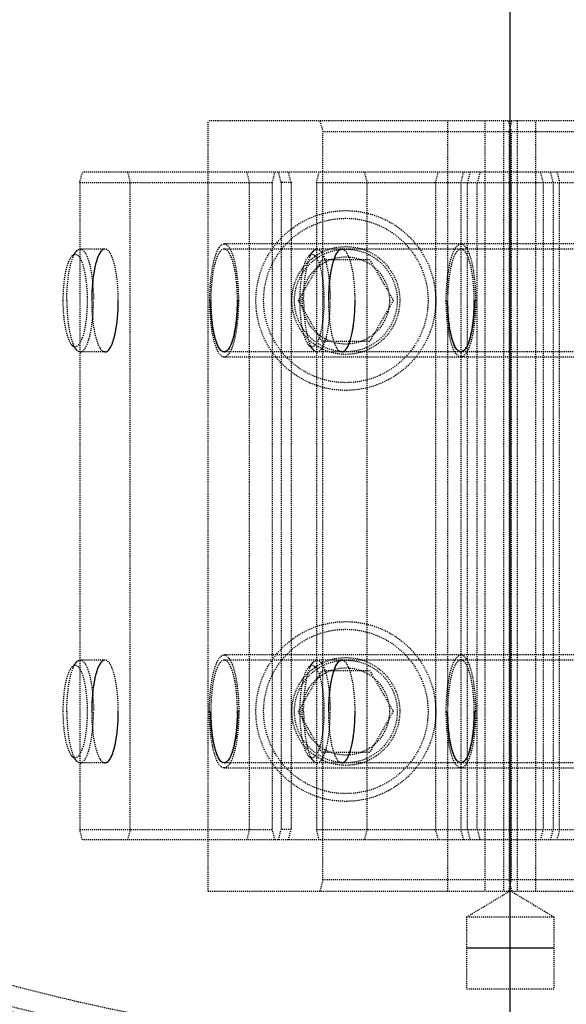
# Model space of a CAD drawing. Header units: millimetres. Extents: x -24622 to 2314, y -1603 to 2287.
# Tile 189 of 236: x 314 to 367, y 1511 to 1607. Entities that reach past the tile are written whole.
import ezdxf
from ezdxf.lldxf.tags import DXFTag

# ---------------------------------------------------------------- set-up
doc = ezdxf.new("R2010")
doc.units = ezdxf.units.MM
doc.linetypes.add('HIDDEN', pattern=[0.2, 0.1, -0.1])
doc.layers.add('02___PRT_ALL_AXES', color=7, linetype='Continuous')
doc.layers.add('DEFAULT_2', color=8, linetype='HIDDEN')
tags = doc.linetypes.add('CENTER', pattern=[2, 1.25, -0.25, 0.25, -0.25]).pattern_tags.tags
tags[10:11] = [DXFTag(74, 4), DXFTag(75, 0), DXFTag(340, '0'), DXFTag(46, 1.0), DXFTag(50, 0.0), DXFTag(44, 0.0), DXFTag(45, 0.0)]
tags[8:9] = [DXFTag(74, 4), DXFTag(75, 0), DXFTag(340, '0'), DXFTag(46, 1.0), DXFTag(50, 0.0), DXFTag(44, 0.0), DXFTag(45, 0.0)]
tags[6:7] = [DXFTag(74, 4), DXFTag(75, 0), DXFTag(340, '0'), DXFTag(46, 1.0), DXFTag(50, 0.0), DXFTag(44, 0.0), DXFTag(45, 0.0)]
tags[4:5] = [DXFTag(74, 4), DXFTag(75, 0), DXFTag(340, '0'), DXFTag(46, 1.0), DXFTag(50, 0.0), DXFTag(44, 0.0), DXFTag(45, 0.0)]
doc.dimstyles.new('副本 22', dxfattribs={"dimtxt": 24, "dimasz": 12, "dimexe": 2.1, "dimexo": 2.7, "dimgap": 2, "dimtad": 0, "dimtxsty": 'Standard', "dimblk": 'OPEN30', "dimcen": 0, "dimclrd": 5, "dimclre": 3, "dimclrt": 256, "dimadec": 0, "dimazin": 2, "dimtm": 1e-09, "dimtfac": 0.6, "dimtofl": 0, "dimtmove": 0, "dimatfit": 3, "dimldrblk": 'OPEN30', "dimfxl": 0, "dimtolj": 1, "dimarcsym": 0})

# ---------------------------------------------------------------- blocks, each defined once
blk = doc.blocks.new('_Open30')
at = {"color": 0, "linetype": 'ByBlock', "lineweight": -2}
for p, q in [((-1, 0.2679), (0, 0)), ((0, 0), (-1, -0.2679)), ((0, 0), (-1, 0))]:
    blk.add_line(p, q, dxfattribs=at)
blk = doc.blocks.new('*D135')
at = {"color": 5, "linetype": 'ByBlock', "lineweight": -2}
blk.add_line((551.881, 1431.87), (544.85, 1441.594), dxfattribs=at)
at = {"layer": 'Defpoints', "color": 0, "linetype": 'ByBlock'}
for p in [(186.23, 1937.513), (537.818, 1451.318)]:
    blk.add_point(p, dxfattribs=at)
at = {"color": 5, "linetype": 'ByBlock', "lineweight": -2, "xscale": 12, "yscale": 12, "zscale": 12, "rotation": 125.8722434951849}
blk.add_blockref('_Open30', (537.818, 1451.318), dxfattribs=at)
at = {"linetype": 'ByBlock', "insert": (576.492, 1397.836), "char_height": 24, "attachment_point": 5, "rotation": 305.87224}
blk.add_mtext('\\A1;∅600', dxfattribs=at)

msp = doc.modelspace()

# ---------------------------------------------------------------- linework, layer by layer
at = {"color": 1, "linetype": 'CENTER', "ltscale": 304.8}
msp.add_line((362.024, 1364.415), (362.024, 2024.415), dxfattribs=at)
at = {"color": 7, "linetype": 'Continuous'}
msp.add_line((357.774, 1516.415), (366.274, 1516.415), dxfattribs=at)
for radius, start, end in [(220, 180, 259.49575), (218, 191.27048, 259.40151)]:
    msp.add_arc((362.024, 1694.415), radius, start, end, dxfattribs=at)
for points, start_tangent, end_tangent in [([(322.591, 1584.415), (322.201, 1584.182), (321.838, 1583.48), (321.559, 1582.432), (321.361, 1580.969), (321.297, 1579.415)], (-1, 0), (-0.001799, -0.999998)), ([(345.626, 1584.415), (345.236, 1584.182), (344.872, 1583.48), (344.594, 1582.432), (344.396, 1580.969), (344.332, 1579.415)], (-1, 0), (-0.001799, -0.999998)), ([(322.591, 1574.415), (322.982, 1574.649), (323.345, 1575.351), (323.623, 1576.399), (323.821, 1577.862), (323.885, 1579.415)], (1, 0), (0.001799, 0.999998)), ([(334.182, 1574.415), (333.792, 1574.649), (333.429, 1575.351), (333.15, 1576.399), (332.952, 1577.862), (332.888, 1579.415)], (-1, 0), (-0.001799, 0.999998)), ([(335.476, 1579.415), (335.476, 1579.329), (335.389, 1577.604), (335.113, 1575.94), (334.703, 1574.837), (334.182, 1574.415)], (0.001799, -0.999998), (-1, 0)), ([(345.626, 1574.415), (346.017, 1574.649), (346.38, 1575.351), (346.658, 1576.399), (346.856, 1577.862), (346.92, 1579.415)], (1, 0), (0.001799, 0.999998)), ([(357.217, 1574.415), (356.827, 1574.649), (356.464, 1575.351), (356.185, 1576.399), (355.987, 1577.862), (355.923, 1579.415)], (-1, 0), (-0.001799, 0.999998)), ([(358.511, 1579.415), (358.511, 1579.329), (358.424, 1577.604), (358.148, 1575.94), (357.738, 1574.837), (357.217, 1574.415)], (0.001799, -0.999998), (-1, 0)), ([(322.591, 1544.415), (322.201, 1544.182), (321.838, 1543.48), (321.559, 1542.432), (321.361, 1540.969), (321.297, 1539.415)], (-1, 0), (-0.001799, -0.999998)), ([(345.626, 1544.415), (345.236, 1544.182), (344.872, 1543.48), (344.594, 1542.432), (344.396, 1540.969), (344.332, 1539.415)], (-1, 0), (-0.001799, -0.999998)), ([(322.591, 1534.415), (322.982, 1534.649), (323.345, 1535.351), (323.623, 1536.399), (323.821, 1537.862), (323.885, 1539.415)], (1, 0), (0.001799, 0.999998)), ([(334.182, 1534.415), (333.792, 1534.649), (333.429, 1535.351), (333.15, 1536.399), (332.952, 1537.862), (332.888, 1539.415)], (-1, 0), (-0.001799, 0.999998)), ([(335.476, 1539.415), (335.476, 1539.329), (335.389, 1537.604), (335.113, 1535.94), (334.703, 1534.837), (334.182, 1534.415)], (0.001799, -0.999998), (-1, 0)), ([(345.626, 1534.415), (346.017, 1534.649), (346.38, 1535.351), (346.658, 1536.399), (346.856, 1537.862), (346.92, 1539.415)], (1, 0), (0.001799, 0.999998)), ([(357.217, 1534.415), (356.827, 1534.649), (356.464, 1535.351), (356.185, 1536.399), (355.987, 1537.862), (355.923, 1539.415)], (-1, 0), (-0.001799, 0.999998)), ([(358.511, 1539.415), (358.511, 1539.329), (358.424, 1537.604), (358.148, 1535.94), (357.738, 1534.837), (357.217, 1534.415)], (0.001799, -0.999998), (-1, 0))]:
    msp.add_spline(points, degree=3, dxfattribs=dict(at, start_tangent=start_tangent, end_tangent=end_tangent))
at = {"layer": '02___PRT_ALL_AXES', "color": 7, "linetype": 'Continuous'}
for radius in [198, 195]:
    msp.add_circle((362.024, 1694.415), radius, dxfattribs=at)
at = {"layer": 'DEFAULT_2', "color": 8, "linetype": 'HIDDEN'}
for p, q in [((391.419, 1596.915), (332.629, 1596.915)), ((332.629, 1521.915), (332.629, 1596.915)), ((343.504, 1596.915), (343.789, 1595.815)), ((355.93, 1521.915), (355.93, 1596.915)), ((359.546, 1596.915), (359.546, 1521.915)), ((361.357, 1596.915), (361.357, 1521.915)), ((362.142, 1595.815), (361.857, 1596.915)), ((361.906, 1595.815), (362.191, 1596.915)), ((362.691, 1596.915), (362.691, 1521.915)), ((364.502, 1521.915), (364.502, 1596.915)), ((380.259, 1595.815), (343.789, 1595.815)), ((343.789, 1523.015), (343.789, 1595.815)), ((361.906, 1595.815), (361.906, 1523.015)), ((362.142, 1523.015), (362.142, 1595.815)), ((320.133, 1590.915), (320.391, 1591.915)), ((404.816, 1591.915), (320.391, 1591.915)), ((324.791, 1591.915), (325.05, 1590.915)), ((336.382, 1591.915), (336.641, 1590.915)), ((338.871, 1590.915), (339.13, 1591.915)), ((339.732, 1590.915), (339.473, 1591.915)), ((340.698, 1590.915), (340.439, 1591.915)), ((343.167, 1590.915), (343.426, 1591.915)), ((347.826, 1591.915), (348.085, 1590.915)), ((354.759, 1590.915), (355.017, 1591.915)), ((357.224, 1590.915), (357.483, 1591.915)), ((358.108, 1591.915), (357.85, 1590.915)), ((359.074, 1591.915), (358.815, 1590.915)), ((365.233, 1590.915), (364.974, 1591.915)), ((366.199, 1590.915), (365.94, 1591.915)), ((366.565, 1591.915), (366.824, 1590.915)), ((320.133, 1590.915), (338.871, 1590.915)), ((320.133, 1590.915), (320.133, 1527.915)), ((325.05, 1527.915), (325.05, 1590.915)), ((336.641, 1527.915), (336.641, 1590.915)), ((338.871, 1590.915), (338.871, 1527.915)), ((340.698, 1590.915), (339.732, 1590.915)), ((339.732, 1590.915), (339.732, 1527.915)), ((340.698, 1590.915), (340.698, 1527.915)), ((343.167, 1590.915), (382.04, 1590.915)), ((343.167, 1590.915), (343.167, 1527.915)), ((348.085, 1527.915), (348.085, 1590.915)), ((354.759, 1590.915), (354.759, 1527.915)), ((357.224, 1590.915), (357.224, 1527.915)), ((357.85, 1527.915), (357.85, 1590.915)), ((358.815, 1527.915), (358.815, 1590.915)), ((365.233, 1590.915), (365.233, 1527.915)), ((366.199, 1590.915), (366.199, 1527.915)), ((366.824, 1527.915), (366.824, 1590.915)), ((319.381, 1583.751), (319.83, 1584.233)), ((322.591, 1584.415), (320.176, 1584.415)), ((402.616, 1584.915), (334.182, 1584.915)), ((405.514, 1584.415), (334.182, 1584.415)), ((342.416, 1583.751), (342.865, 1584.233)), ((341.405, 1579.415), (343.715, 1583.415)), ((343.715, 1583.415), (348.334, 1583.415)), ((348.334, 1583.415), (350.643, 1579.415)), ((343.715, 1575.415), (341.405, 1579.415)), ((350.643, 1579.415), (348.334, 1575.415)), ((319.381, 1575.08), (319.83, 1574.598)), ((342.416, 1575.08), (342.865, 1574.598)), ((348.334, 1575.415), (343.715, 1575.415)), ((322.591, 1574.415), (320.176, 1574.415)), ((405.514, 1574.415), (334.182, 1574.415)), ((402.616, 1573.915), (334.182, 1573.915)), ((402.616, 1544.915), (334.182, 1544.915)), ((319.381, 1543.751), (319.83, 1544.233)), ((322.591, 1544.415), (320.176, 1544.415)), ((405.514, 1544.415), (334.182, 1544.415)), ((342.416, 1543.751), (342.865, 1544.233)), ((341.405, 1539.415), (343.715, 1543.415)), ((343.715, 1543.415), (348.334, 1543.415)), ((348.334, 1543.415), (350.643, 1539.415)), ((343.715, 1535.415), (341.405, 1539.415)), ((350.643, 1539.415), (348.334, 1535.415)), ((348.334, 1535.415), (343.715, 1535.415)), ((319.381, 1535.08), (319.83, 1534.598)), ((322.591, 1534.415), (320.176, 1534.415)), ((405.514, 1534.415), (334.182, 1534.415)), ((342.416, 1535.08), (342.865, 1534.598)), ((334.182, 1533.915), (402.616, 1533.915)), ((320.133, 1527.915), (338.871, 1527.915)), ((320.391, 1526.915), (320.133, 1527.915)), ((325.05, 1527.915), (324.791, 1526.915)), ((336.641, 1527.915), (336.382, 1526.915)), ((339.13, 1526.915), (338.871, 1527.915)), ((339.473, 1526.915), (339.732, 1527.915)), ((340.698, 1527.915), (339.732, 1527.915)), ((340.439, 1526.915), (340.698, 1527.915)), ((343.167, 1527.915), (382.04, 1527.915)), ((343.426, 1526.915), (343.167, 1527.915)), ((348.085, 1527.915), (347.826, 1526.915)), ((355.017, 1526.915), (354.759, 1527.915)), ((357.483, 1526.915), (357.224, 1527.915)), ((357.85, 1527.915), (358.108, 1526.915)), ((358.815, 1527.915), (359.074, 1526.915)), ((364.974, 1526.915), (365.233, 1527.915)), ((365.94, 1526.915), (366.199, 1527.915)), ((366.824, 1527.915), (366.565, 1526.915)), ((404.816, 1526.915), (320.391, 1526.915)), ((343.789, 1523.015), (343.504, 1521.915)), ((380.259, 1523.015), (343.789, 1523.015)), ((361.857, 1521.915), (362.142, 1523.015)), ((362.191, 1521.915), (361.906, 1523.015)), ((332.629, 1521.915), (391.419, 1521.915)), ((357.774, 1519.415), (362.024, 1521.969)), ((362.024, 1521.969), (366.274, 1519.415)), ((357.774, 1519.415), (366.274, 1519.415)), ((357.774, 1519.415), (357.774, 1512.415)), ((366.274, 1519.415), (366.274, 1512.415)), ((357.774, 1512.415), (366.274, 1512.415))]:
    msp.add_line(p, q, dxfattribs=at)
for centre, radius in [((346.024, 1579.415), 8.75), ((346.024, 1579.415), 8), ((346.024, 1579.415), 5.25), ((346.024, 1579.415), 5), ((346.024, 1579.415), 4.25), ((346.024, 1539.415), 8.75), ((346.024, 1539.415), 8), ((346.024, 1539.415), 5.25), ((346.024, 1539.415), 5), ((346.024, 1539.415), 4.25)]:
    msp.add_circle(centre, radius, dxfattribs=at)
for radius, start, end in [(220, 275.33797, 180), (198, 265.65525, 180), (191.7, 121.19562, 118.80438), (190.5, 300.75193, 119.14061), (190.5, 120.85939, 299.24807), (192.5, 154.46914, 265.53086), (188, 188.13997, 291.86003), (190, 188.38173, 291.61827)]:
    msp.add_arc((362.024, 1694.415), radius, start, end, dxfattribs=at)
for points, start_tangent, end_tangent in [([(318.882, 1579.415), (318.95, 1581.011), (319.146, 1582.441), (319.45, 1583.553), (319.83, 1584.233)], (0, 1), (0.68095, 0.73233)), ([(319.83, 1584.233), (319.915, 1584.312), (320.176, 1584.415)], (0.68095, 0.73233), (1, 0.000032)), ([(320.176, 1584.415), (320.672, 1584.035), (320.895, 1583.573), (321.092, 1582.951), (321.252, 1582.193), (321.372, 1581.329), (321.471, 1579.415)], (1, 0.000032), (0, -1)), ([(322.591, 1584.415), (322.096, 1584.035), (321.872, 1583.573), (321.676, 1582.951), (321.515, 1582.193), (321.396, 1581.329), (321.297, 1579.415)], (-1, 0), (0, -1)), ([(323.885, 1579.415), (323.787, 1581.329), (323.667, 1582.193), (323.506, 1582.951), (323.31, 1583.573), (323.087, 1584.035), (322.591, 1584.415)], (0, 1), (-1, 0)), ([(334.182, 1584.915), (333.638, 1584.497), (333.392, 1583.988), (333.176, 1583.304), (332.999, 1582.471), (332.867, 1581.52), (332.759, 1579.415)], (-1, 0.00001), (0, -1)), ([(334.182, 1584.415), (333.687, 1584.035), (333.463, 1583.573), (333.267, 1582.951), (333.106, 1582.193), (332.987, 1581.329), (332.888, 1579.415)], (-1, 0), (0, -1)), ([(335.606, 1579.415), (335.498, 1581.52), (335.366, 1582.471), (335.189, 1583.304), (334.973, 1583.988), (334.727, 1584.497), (334.182, 1584.915)], (0, 1), (-1, 0.00001)), ([(335.477, 1579.415), (335.378, 1581.329), (335.258, 1582.193), (335.097, 1582.951), (334.901, 1583.573), (334.678, 1584.035), (334.182, 1584.415)], (0, 1), (-1, 0)), ([(341.917, 1579.415), (341.985, 1581.011), (342.181, 1582.441), (342.485, 1583.553), (342.865, 1584.233)], (0, 1), (0.68095, 0.73233)), ([(342.865, 1584.233), (342.95, 1584.312), (343.211, 1584.415)], (0.68095, 0.73233), (1, 0.000032)), ([(343.211, 1584.415), (343.707, 1584.035), (343.93, 1583.573), (344.126, 1582.951), (344.287, 1582.193), (344.407, 1581.329), (344.505, 1579.415)], (1, 0.000032), (0, -1)), ([(345.626, 1584.415), (345.131, 1584.035), (344.907, 1583.573), (344.711, 1582.951), (344.55, 1582.193), (344.431, 1581.329), (344.332, 1579.415)], (-1, 0), (0, -1)), ([(346.92, 1579.415), (346.822, 1581.329), (346.702, 1582.193), (346.541, 1582.951), (346.345, 1583.573), (346.121, 1584.035), (345.626, 1584.415)], (0, 1), (-1, 0)), ([(355.794, 1579.415), (355.902, 1581.52), (356.034, 1582.471), (356.211, 1583.304), (356.426, 1583.988), (356.673, 1584.497), (357.217, 1584.915)], (0, 1), (1, 0.00001)), ([(357.217, 1584.415), (356.722, 1584.035), (356.498, 1583.573), (356.302, 1582.951), (356.141, 1582.193), (356.022, 1581.329), (355.923, 1579.415)], (-1, 0), (0, -1)), ([(357.217, 1584.915), (357.762, 1584.497), (358.008, 1583.988), (358.224, 1583.304), (358.401, 1582.471), (358.532, 1581.52), (358.641, 1579.415)], (1, 0.00001), (0, -1)), ([(358.511, 1579.415), (358.413, 1581.329), (358.293, 1582.193), (358.132, 1582.951), (357.936, 1583.573), (357.713, 1584.035), (357.217, 1584.415)], (0, 1), (-1, 0)), ([(318.529, 1579.415), (318.59, 1580.852), (318.766, 1582.139), (319.04, 1583.14), (319.382, 1583.752)], (0, 1), (0.681728, 0.731606)), ([(319.382, 1583.752), (319.646, 1583.912), (319.78, 1583.903), (319.913, 1583.835), (320.106, 1583.623), (320.287, 1583.287), (320.591, 1582.282), (320.789, 1580.938), (320.858, 1579.415)], (0.681728, 0.731606), (0, -1)), ([(341.564, 1579.415), (341.625, 1580.852), (341.801, 1582.139), (342.075, 1583.14), (342.417, 1583.752)], (0, 1), (0.681728, 0.731606)), ([(342.417, 1583.752), (342.681, 1583.912), (342.815, 1583.903), (342.948, 1583.835), (343.141, 1583.623), (343.322, 1583.287), (343.626, 1582.282), (343.824, 1580.938), (343.893, 1579.415)], (0.681728, 0.731606), (0, -1)), ([(319.382, 1575.079), (319.04, 1575.691), (318.766, 1576.692), (318.59, 1577.979), (318.529, 1579.415)], (-0.681731, 0.731603), (0, 1)), ([(318.882, 1579.415), (318.95, 1577.82), (319.146, 1576.39), (319.45, 1575.278), (319.83, 1574.598)], (0, -1), (0.680839, -0.732433)), ([(320.858, 1579.415), (320.827, 1578.39), (320.789, 1577.892), (320.737, 1577.416), (320.5, 1576.17), (320.168, 1575.306), (319.979, 1575.052), (319.78, 1574.928), (319.58, 1574.937), (319.382, 1575.079)], (0, -1), (-0.681731, 0.731603)), ([(320.176, 1574.416), (320.672, 1574.796), (320.895, 1575.258), (321.092, 1575.88), (321.252, 1576.637), (321.372, 1577.502), (321.471, 1579.415)], (1, 0), (0, 1)), ([(321.297, 1579.415), (321.396, 1577.502), (321.515, 1576.637), (321.676, 1575.88), (321.872, 1575.258), (322.096, 1574.796), (322.591, 1574.416)], (0, -1), (1, 0)), ([(322.591, 1574.416), (323.087, 1574.796), (323.31, 1575.258), (323.506, 1575.88), (323.667, 1576.637), (323.787, 1577.502), (323.885, 1579.415)], (1, 0), (0, 1)), ([(332.759, 1579.415), (332.867, 1577.31), (332.999, 1576.36), (333.176, 1575.527), (333.392, 1574.842), (333.638, 1574.334), (334.182, 1573.916)], (0, -1), (1, -0.00001)), ([(332.888, 1579.415), (332.987, 1577.502), (333.106, 1576.637), (333.267, 1575.88), (333.463, 1575.258), (333.687, 1574.796), (334.182, 1574.416)], (0, -1), (1, 0)), ([(334.182, 1574.416), (334.678, 1574.796), (334.901, 1575.258), (335.097, 1575.88), (335.258, 1576.637), (335.378, 1577.502), (335.477, 1579.415)], (1, 0), (0, 1)), ([(334.182, 1573.916), (334.727, 1574.334), (334.973, 1574.842), (335.189, 1575.527), (335.366, 1576.36), (335.498, 1577.31), (335.606, 1579.415)], (1, -0.00001), (0, 1)), ([(342.417, 1575.079), (342.075, 1575.691), (341.801, 1576.692), (341.625, 1577.979), (341.564, 1579.415)], (-0.681731, 0.731603), (0, 1)), ([(341.917, 1579.415), (341.985, 1577.82), (342.181, 1576.39), (342.485, 1575.278), (342.865, 1574.598)], (0, -1), (0.680839, -0.732433)), ([(343.893, 1579.415), (343.862, 1578.39), (343.824, 1577.892), (343.772, 1577.416), (343.535, 1576.17), (343.203, 1575.306), (343.013, 1575.052), (342.815, 1574.928), (342.614, 1574.937), (342.417, 1575.079)], (0, -1), (-0.681731, 0.731603)), ([(343.211, 1574.416), (343.707, 1574.796), (343.93, 1575.258), (344.126, 1575.88), (344.287, 1576.637), (344.407, 1577.502), (344.505, 1579.415)], (1, 0), (0, 1)), ([(344.332, 1579.415), (344.431, 1577.502), (344.55, 1576.637), (344.711, 1575.88), (344.907, 1575.258), (345.131, 1574.796), (345.626, 1574.416)], (0, -1), (1, 0)), ([(345.626, 1574.416), (346.121, 1574.796), (346.345, 1575.258), (346.541, 1575.88), (346.702, 1576.637), (346.822, 1577.502), (346.92, 1579.415)], (1, 0), (0, 1)), ([(357.217, 1573.916), (356.673, 1574.334), (356.426, 1574.842), (356.211, 1575.527), (356.034, 1576.36), (355.902, 1577.31), (355.794, 1579.415)], (-1, -0.00001), (0, 1)), ([(355.923, 1579.415), (356.022, 1577.502), (356.141, 1576.637), (356.302, 1575.88), (356.498, 1575.258), (356.722, 1574.796), (357.217, 1574.416)], (0, -1), (1, 0)), ([(357.217, 1574.416), (357.713, 1574.796), (357.936, 1575.258), (358.132, 1575.88), (358.293, 1576.637), (358.413, 1577.502), (358.511, 1579.415)], (1, 0), (0, 1)), ([(358.641, 1579.415), (358.532, 1577.31), (358.401, 1576.36), (358.224, 1575.527), (358.008, 1574.842), (357.762, 1574.334), (357.217, 1573.916)], (0, -1), (-1, -0.00001)), ([(319.83, 1574.598), (319.915, 1574.519), (320.176, 1574.416)], (0.680839, -0.732433), (1, 0)), ([(342.865, 1574.598), (342.95, 1574.519), (343.211, 1574.416)], (0.680839, -0.732433), (1, 0)), ([(332.759, 1539.415), (332.867, 1541.52), (332.999, 1542.471), (333.176, 1543.304), (333.392, 1543.988), (333.638, 1544.497), (334.182, 1544.915)], (0, 1), (1, 0.00001)), ([(334.182, 1544.915), (334.727, 1544.497), (334.973, 1543.988), (335.189, 1543.304), (335.366, 1542.471), (335.498, 1541.52), (335.606, 1539.415)], (1, 0.00001), (0, -1)), ([(355.794, 1539.415), (355.902, 1541.52), (356.034, 1542.471), (356.211, 1543.304), (356.426, 1543.988), (356.673, 1544.497), (357.217, 1544.915)], (0, 1), (1, 0.00001)), ([(357.217, 1544.915), (357.762, 1544.497), (358.008, 1543.988), (358.224, 1543.304), (358.401, 1542.471), (358.532, 1541.52), (358.641, 1539.415)], (1, 0.00001), (0, -1)), ([(318.882, 1539.415), (318.95, 1541.011), (319.146, 1542.441), (319.45, 1543.553), (319.83, 1544.233)], (0, 1), (0.68095, 0.73233)), ([(319.382, 1543.752), (319.646, 1543.912), (319.78, 1543.903), (319.913, 1543.835), (320.106, 1543.623), (320.287, 1543.287), (320.591, 1542.282), (320.789, 1540.938), (320.858, 1539.415)], (0.681728, 0.731606), (0, -1)), ([(319.83, 1544.233), (319.915, 1544.312), (320.176, 1544.415)], (0.68095, 0.73233), (1, 0.000032)), ([(320.176, 1544.415), (320.672, 1544.035), (320.895, 1543.573), (321.092, 1542.951), (321.252, 1542.193), (321.372, 1541.329), (321.471, 1539.415)], (1, 0.000032), (0, -1)), ([(322.591, 1544.415), (322.096, 1544.035), (321.872, 1543.573), (321.676, 1542.951), (321.515, 1542.193), (321.396, 1541.329), (321.297, 1539.415)], (-1, 0), (0, -1)), ([(323.885, 1539.415), (323.787, 1541.329), (323.667, 1542.193), (323.506, 1542.951), (323.31, 1543.573), (323.087, 1544.035), (322.591, 1544.415)], (0, 1), (-1, 0)), ([(334.182, 1544.415), (333.687, 1544.035), (333.463, 1543.573), (333.267, 1542.951), (333.106, 1542.193), (332.987, 1541.329), (332.888, 1539.415)], (-1, 0), (0, -1)), ([(335.477, 1539.415), (335.378, 1541.329), (335.258, 1542.193), (335.097, 1542.951), (334.901, 1543.573), (334.678, 1544.035), (334.182, 1544.415)], (0, 1), (-1, 0)), ([(341.917, 1539.415), (341.985, 1541.011), (342.181, 1542.441), (342.485, 1543.553), (342.865, 1544.233)], (0, 1), (0.68095, 0.73233)), ([(342.417, 1543.752), (342.681, 1543.912), (342.815, 1543.903), (342.948, 1543.835), (343.141, 1543.623), (343.322, 1543.287), (343.626, 1542.282), (343.824, 1540.938), (343.893, 1539.415)], (0.681728, 0.731606), (0, -1)), ([(342.865, 1544.233), (342.95, 1544.312), (343.211, 1544.415)], (0.68095, 0.73233), (1, 0.000032)), ([(343.211, 1544.415), (343.707, 1544.035), (343.93, 1543.573), (344.126, 1542.951), (344.287, 1542.193), (344.407, 1541.329), (344.505, 1539.415)], (1, 0.000032), (0, -1)), ([(345.626, 1544.415), (345.131, 1544.035), (344.907, 1543.573), (344.711, 1542.951), (344.55, 1542.193), (344.431, 1541.329), (344.332, 1539.415)], (-1, 0), (0, -1)), ([(346.92, 1539.415), (346.822, 1541.329), (346.702, 1542.193), (346.541, 1542.951), (346.345, 1543.573), (346.121, 1544.035), (345.626, 1544.415)], (0, 1), (-1, 0)), ([(357.217, 1544.415), (356.722, 1544.035), (356.498, 1543.573), (356.302, 1542.951), (356.141, 1542.193), (356.022, 1541.329), (355.923, 1539.415)], (-1, 0), (0, -1)), ([(358.511, 1539.415), (358.413, 1541.329), (358.293, 1542.193), (358.132, 1542.951), (357.936, 1543.573), (357.713, 1544.035), (357.217, 1544.415)], (0, 1), (-1, 0)), ([(318.529, 1539.415), (318.59, 1540.852), (318.766, 1542.139), (319.04, 1543.14), (319.382, 1543.752)], (0, 1), (0.681728, 0.731606)), ([(341.564, 1539.415), (341.625, 1540.852), (341.801, 1542.139), (342.075, 1543.14), (342.417, 1543.752)], (0, 1), (0.681728, 0.731606)), ([(319.382, 1535.079), (319.04, 1535.691), (318.766, 1536.692), (318.59, 1537.979), (318.529, 1539.415)], (-0.681731, 0.731603), (0, 1)), ([(318.882, 1539.415), (318.95, 1537.82), (319.146, 1536.39), (319.45, 1535.278), (319.83, 1534.598)], (0, -1), (0.680839, -0.732433)), ([(320.858, 1539.415), (320.827, 1538.39), (320.789, 1537.892), (320.737, 1537.416), (320.5, 1536.17), (320.168, 1535.306), (319.979, 1535.052), (319.78, 1534.928), (319.58, 1534.937), (319.382, 1535.079)], (0, -1), (-0.681731, 0.731603)), ([(320.176, 1534.416), (320.672, 1534.796), (320.895, 1535.258), (321.092, 1535.88), (321.252, 1536.637), (321.372, 1537.502), (321.471, 1539.415)], (1, 0), (0, 1)), ([(321.297, 1539.415), (321.396, 1537.502), (321.515, 1536.637), (321.676, 1535.88), (321.872, 1535.258), (322.096, 1534.796), (322.591, 1534.416)], (0, -1), (1, 0)), ([(322.591, 1534.416), (323.087, 1534.796), (323.31, 1535.258), (323.506, 1535.88), (323.667, 1536.637), (323.787, 1537.502), (323.885, 1539.415)], (1, 0), (0, 1)), ([(334.182, 1533.916), (333.638, 1534.334), (333.392, 1534.842), (333.176, 1535.527), (332.999, 1536.36), (332.867, 1537.31), (332.759, 1539.415)], (-1, -0.00001), (0, 1)), ([(332.888, 1539.415), (332.987, 1537.502), (333.106, 1536.637), (333.267, 1535.88), (333.463, 1535.258), (333.687, 1534.796), (334.182, 1534.416)], (0, -1), (1, 0)), ([(334.182, 1534.416), (334.678, 1534.796), (334.901, 1535.258), (335.097, 1535.88), (335.258, 1536.637), (335.378, 1537.502), (335.477, 1539.415)], (1, 0), (0, 1)), ([(335.606, 1539.415), (335.498, 1537.31), (335.366, 1536.36), (335.189, 1535.527), (334.973, 1534.842), (334.727, 1534.334), (334.182, 1533.916)], (0, -1), (-1, -0.00001)), ([(342.417, 1535.079), (342.075, 1535.691), (341.801, 1536.692), (341.625, 1537.979), (341.564, 1539.415)], (-0.681731, 0.731603), (0, 1)), ([(341.917, 1539.415), (341.985, 1537.82), (342.181, 1536.39), (342.485, 1535.278), (342.865, 1534.598)], (0, -1), (0.680839, -0.732433)), ([(343.893, 1539.415), (343.862, 1538.39), (343.824, 1537.892), (343.772, 1537.416), (343.535, 1536.17), (343.203, 1535.306), (343.013, 1535.052), (342.815, 1534.928), (342.614, 1534.937), (342.417, 1535.079)], (0, -1), (-0.681731, 0.731603)), ([(343.211, 1534.416), (343.707, 1534.796), (343.93, 1535.258), (344.126, 1535.88), (344.287, 1536.637), (344.407, 1537.502), (344.505, 1539.415)], (1, 0), (0, 1)), ([(344.332, 1539.415), (344.431, 1537.502), (344.55, 1536.637), (344.711, 1535.88), (344.907, 1535.258), (345.131, 1534.796), (345.626, 1534.416)], (0, -1), (1, 0)), ([(345.626, 1534.416), (346.121, 1534.796), (346.345, 1535.258), (346.541, 1535.88), (346.702, 1536.637), (346.822, 1537.502), (346.92, 1539.415)], (1, 0), (0, 1)), ([(357.217, 1533.916), (356.673, 1534.334), (356.426, 1534.842), (356.211, 1535.527), (356.034, 1536.36), (355.902, 1537.31), (355.794, 1539.415)], (-1, -0.00001), (0, 1)), ([(355.923, 1539.415), (356.022, 1537.502), (356.141, 1536.637), (356.302, 1535.88), (356.498, 1535.258), (356.722, 1534.796), (357.217, 1534.416)], (0, -1), (1, 0)), ([(357.217, 1534.416), (357.713, 1534.796), (357.936, 1535.258), (358.132, 1535.88), (358.293, 1536.637), (358.413, 1537.502), (358.511, 1539.415)], (1, 0), (0, 1)), ([(358.641, 1539.415), (358.532, 1537.31), (358.401, 1536.36), (358.224, 1535.527), (358.008, 1534.842), (357.762, 1534.334), (357.217, 1533.916)], (0, -1), (-1, -0.00001)), ([(319.83, 1534.598), (319.915, 1534.519), (320.176, 1534.416)], (0.680839, -0.732433), (1, 0)), ([(342.865, 1534.598), (342.95, 1534.519), (343.211, 1534.416)], (0.680839, -0.732433), (1, 0))]:
    msp.add_spline(points, degree=3, dxfattribs=dict(at, start_tangent=start_tangent, end_tangent=end_tangent))

# ---------------------------------------------------------------- dimensions: what is measured, and where the dimension line sits
at = {"color": 5, "linetype": 'ByBlock'}
dim = msp.add_diameter_dim_2p(p1=(186.23, 1937.513), p2=(537.818, 1451.318), dimstyle='副本 22', dxfattribs=at)
dim.commit()
dim.dimension.update_dxf_attribs({"geometry": '*D135', "text_midpoint": (576.492, 1397.836)})

doc.saveas('drawing.dxf')
